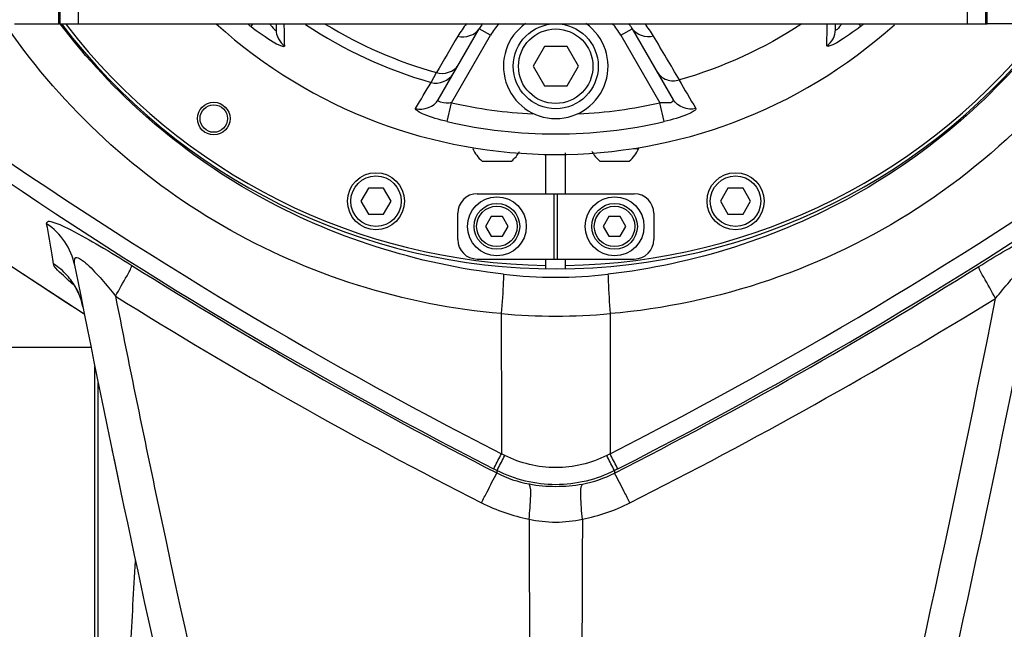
# Model space of a CAD drawing. Header units: millimetres. Extents: x 0 to 11890, y 0 to 8410.
# Tile 23 of 130: x 3339 to 3490, y 5854 to 5947. Entities that reach past the tile are written whole.
import ezdxf

# ---------------------------------------------------------------- set-up
doc = ezdxf.new("R2010")
doc.units = ezdxf.units.MM
doc.header["$LTSCALE"] = 653.95
doc.layers.get('0').update_dxf_attribs({"linetype": 'CONTINUOUS'})
for name, color, linetype in [('304102000019DXF_CONTINUOUS_LINE', 7, 'CONTINUOUS'), ('304102000094DXF_CONTINUOUS_LINE', 7, 'CONTINUOUS'), ('304102000129DXF_CONTINUOUS_LINE', 7, 'CONTINUOUS'), ('304104000095DXF_CONTINUOUS_LINE', 7, 'CONTINUOUS'), ('304105000067DXF_CONTINUOUS_LINE', 7, 'CONTINUOUS'), ('304106000105DXF_CONTINUOUS_LINE', 7, 'CONTINUOUS'), ('304301000008DXF_CONTINUOUS_LINE', 7, 'CONTINUOUS'), ('501023000020DXF_CONTINUOUS_LINE', 7, 'CONTINUOUS'), ('501023000067DXF_CONTINUOUS_LINE', 7, 'CONTINUOUS'), ('501023000104DXF_CONTINUOUS_LINE', 7, 'CONTINUOUS'), ('501024000002DXF_CONTINUOUS_LINE', 7, 'CONTINUOUS'), ('504001000007DXF_CONTINUOUS_LINE', 7, 'CONTINUOUS'), ('504001000008DXF_CONTINUOUS_LINE', 7, 'CONTINUOUS'), ('JISHUZILIAO_DXF_DIMENSION', 7, 'CONTINUOUS')]:
    doc.layers.add(name, color=color, linetype=linetype)
doc.styles.get("Standard").update_dxf_attribs({"font": 'txt', "width": 0.7})
doc.dimstyles.new('DIMSTYLE_1', dxfattribs={"dimtxt": 85, "dimasz": 60, "dimexe": 1, "dimexo": 0, "dimgap": 2.125, "dimtad": 1, "dimdsep": 46, "dimtxsty": 'Standard', "dimblk": '_FILLED', "dimblk1": '_FILLED', "dimblk2": '_FILLED', "dimcen": 0.09, "dimclrt": 5, "dimazin": 2, "dimtp": 0.5, "dimtm": 0.5, "dimtfac": 1, "dimtofl": 0, "dimtmove": 0, "dimatfit": 3, "dimldrblk": '_FILLED', "dimfxl": 1, "dimtolj": 1, "dimarcsym": 0})

# ---------------------------------------------------------------- blocks, each defined once
blk = doc.blocks.new('_FILLED')
at = {"color": 0, "linetype": 'ByBlock'}
blk.add_solid([(0, 0), (-1, 0.1667), (-1, -0.1667)], dxfattribs=at)
blk = doc.blocks.new('*D3')
at = {"layer": 'JISHUZILIAO_DXF_DIMENSION', "color": 2, "linetype": 'Continuous', "transparency": 16777216}
for p, q in [((3179.26, 5612.38), (3179.26, 6179.47)), ((3179.26, 6169.47), (3300.26, 6169.47)), ((3421.26, 6169.47), (3300.26, 6169.47))]:
    blk.add_line(p, q, dxfattribs=at)
at = {"layer": 'JISHUZILIAO_DXF_DIMENSION', "color": 2, "linetype": 'Continuous', "transparency": 16777216, "xscale": 60, "yscale": 60, "zscale": 60, "rotation": 180}
blk.add_blockref('_FILLED', (3179.26, 6169.47), dxfattribs=at)
at = {"layer": 'JISHUZILIAO_DXF_DIMENSION', "color": 2, "linetype": 'Continuous', "transparency": 16777216, "xscale": 60, "yscale": 60, "zscale": 60}
blk.add_blockref('_FILLED', (3421.26, 6169.47), dxfattribs=at)

msp = doc.modelspace()

# ---------------------------------------------------------------- linework, layer by layer
at = {"layer": '304102000019DXF_CONTINUOUS_LINE', "color": 7, "linetype": 'Continuous'}
for p, q in [((3337.048, 5910.344), (3348.951, 5902.525)), ((3348.951, 5902.525), (3349.15, 5902.4)), ((3351.262, 5703.3), (3351.262, 5891.905)), ((3353.363, 5881.688), (3353.742, 5879.871)), ((3353.742, 5879.871), (3354.317, 5877.125)), ((3354.317, 5877.125), (3354.909, 5874.31))]:
    msp.add_line(p, q, dxfattribs=at)
at = {"layer": '304102000019DXF_CONTINUOUS_LINE', "color": 9, "linetype": 'Continuous'}
for p, q in [((3348.519, 5902.814), (3349.147, 5902.41)), ((3348.523, 5902.821), (3349.147, 5902.411)), ((3413.467, 5880.745), (3412.949, 5881.005)), ((3429.575, 5880.999), (3429.058, 5880.74)), ((3412.274, 5878.435), (3411.764, 5878.696)), ((3412.274, 5878.435), (3411.764, 5878.696)), ((3430.759, 5878.691), (3430.249, 5878.431)), ((3430.759, 5878.691), (3430.249, 5878.431)), ((3412.274, 5878.435), (3412.272, 5878.069)), ((3412.273, 5878.436), (3412.273, 5878.069)), ((3430.249, 5878.431), (3430.254, 5878.057)), ((3430.252, 5878.432), (3430.252, 5878.056))]:
    msp.add_line(p, q, dxfattribs=at)
at = {"layer": '304102000019DXF_CONTINUOUS_LINE', "color": 7, "linetype": 'Continuous'}
msp.add_lwpolyline([(3347.253, 5907.295), (3347.116, 5907.432), (3347.154, 5907.385), (3347.54, 5906.869), (3348.138, 5905.832), (3348.713, 5904.358), (3348.937, 5903.456)], dxfattribs=at)
at = {"layer": '304102000019DXF_CONTINUOUS_LINE', "color": 9, "linetype": 'Continuous'}
for centre, radius, start, end in [((3731.835, 6504.672), 700.463, 234.816402, 242.918971), ((3110.949, 6504.843), 700.503, 297.055537, 305.154543), ((3731.163, 6503.6), 701.798, 234.821065, 242.927655), ((3111.556, 6503.779), 701.873, 297.051193, 305.153998), ((3745.226, 6518.606), 732.514, 235.124014, 237.209423), ((3338.754, 5901.332), 10.427, 41.89696, 57.00366), ((3743.568, 6525.891), 727.62, 237.85248, 242.914792), ((3102.272, 6521.179), 721.927, 297.020848, 302.105272), ((3338.837, 5901.42), 10.307, 28.71456, 41.8447), ((3338.921, 5901.471), 10.209, 26.55673, 28.68918), ((3338.927, 5901.474), 10.203, 25.73408, 26.55592), ((3338.858, 5901.443), 10.278, 11.28455, 25.72225), ((3738.465, 6520.485), 725.627, 237.996835, 243.07636), ((3076.561, 6575.676), 787.297, 296.888335, 301.553221), ((3421.265, 5995.782), 93.702, 264.89941, 269.99828), ((3421.259, 5995.782), 93.703, 270.00172, 275.10058), ((3422.232, 5897.811), 27.254, 243.09272, 259.32224), ((3420.319, 5897.788), 27.231, 280.62916, 296.8513)]:
    msp.add_arc(centre, radius, start, end, dxfattribs=at)
at = {"layer": '304102000019DXF_CONTINUOUS_LINE', "color": 7, "linetype": 'Continuous'}
for centre, radius, start, end in [((5800.996, 6390.7), 2500, 191.088946, 194.778484), ((1041.528, 6390.7), 2500, 344.181188, 348.89372), ((3421.304, 5978.515), 70.49, 263.4539, 269.96572), ((3421.22, 5978.515), 70.49, 270.03429, 276.5461)]:
    msp.add_arc(centre, radius, start, end, dxfattribs=at)
at = {"layer": '304102000019DXF_CONTINUOUS_LINE', "color": 9, "linetype": 'Continuous'}
for points, knots in [([(3510.443, 5954.793), (3502.41, 5940.323), (3478.854, 5914.958), (3446.071, 5903.858), (3429.59, 5902.45)], [0, 0, 0, 0, 0.5001454, 1, 1, 1, 1]), ([(3412.934, 5902.45), (3398.097, 5903.718), (3368.608, 5912.921), (3345.941, 5933.912), (3337.453, 5946.158)], [0, 0, 0, 0, 0.4998578, 1, 1, 1, 1]), ([(3343.386, 5916.197), (3343.363, 5916.311), (3343.566, 5916.696), (3344.439, 5916.4), (3345.56, 5916.041), (3348.065, 5914.792), (3351.704, 5912.741), (3354.777, 5910.85), (3356.401, 5909.83)], [0, 0, 0, 0, 0.0233192, 0.0671575, 0.1526604, 0.2789268, 0.6151268, 1, 1, 1, 1]), ([(3485.959, 5909.654), (3488.412, 5911.193), (3492.5, 5913.508), (3496.714, 5916.009), (3498.549, 5916.328)], [0, 0, 0, 0, 0.6085992, 1, 1, 1, 1]), ([(3344.433, 5910.078), (3344.374, 5910.538), (3344.079, 5912.586), (3343.692, 5914.62), (3343.386, 5916.197)], [0, 0, 0, 0, 0.2238933, 1, 1, 1, 1]), ([(3347.672, 5909.868), (3347.597, 5910.248), (3347.583, 5911.313), (3348.853, 5910.694), (3350.037, 5909.613), (3351.888, 5907.646), (3353.229, 5905.993), (3353.907, 5905.139)], [0, 0, 0, 0, 0.1197114, 0.1968687, 0.3338688, 0.6628626, 1, 1, 1, 1]), ([(3488.546, 5904.777), (3489.23, 5905.641), (3490.729, 5907.415), (3492.166, 5909.141), (3494.841, 5911.224), (3494.794, 5909.57), (3494.707, 5909.126)], [0, 0, 0, 0, 0.3379288, 0.666704, 0.8612475, 1, 1, 1, 1]), ([(3347.576, 5906.791), (3346.817, 5907.434), (3345.81, 5908.458), (3344.5, 5909.554), (3344.433, 5910.078)], [0, 0, 0, 0, 0.6534328, 1, 1, 1, 1]), ([(3353.907, 5905.139), (3354.516, 5906.168), (3355.319, 5907.72), (3356.295, 5909.263), (3356.401, 5909.83)], [0, 0, 0, 0, 0.674677, 1, 1, 1, 1]), ([(3488.546, 5904.777), (3487.928, 5905.845), (3487.079, 5907.463), (3486.115, 5909.067), (3485.959, 5909.654)], [0, 0, 0, 0, 0.6701942, 1, 1, 1, 1]), ([(3413.268, 5908.485), (3413.266, 5908.107), (3413.208, 5906.093), (3413.066, 5904.082), (3412.934, 5902.45)], [0, 0, 0, 0, 0.1875144, 1, 1, 1, 1]), ([(3429.256, 5908.485), (3429.259, 5908.107), (3429.317, 5906.093), (3429.458, 5904.082), (3429.59, 5902.45)], [0, 0, 0, 0, 0.1875143, 1, 1, 1, 1]), ([(3353.907, 5905.139), (3356.392, 5892.605), (3366.222, 5844.932), (3377.441, 5797.547), (3386.458, 5762.801)], [0, 0, 0, 0, 0.2625165, 1, 1, 1, 1]), ([(3456.067, 5762.801), (3458.947, 5773.9), (3470.821, 5820.978), (3481.329, 5868.402), (3488.546, 5904.777)], [0, 0, 0, 0, 0.2361918, 1, 1, 1, 1]), ([(3411.764, 5878.696), (3411.809, 5878.782), (3412.205, 5879.551), (3412.6, 5880.321), (3412.949, 5881.005)], [0, 0, 0, 0, 0.1124328, 1, 1, 1, 1]), ([(3412.274, 5878.435), (3412.322, 5878.521), (3412.721, 5879.29), (3413.117, 5880.06), (3413.467, 5880.745)], [0, 0, 0, 0, 0.1124768, 1, 1, 1, 1]), ([(3429.058, 5880.74), (3426.671, 5879.544), (3421.262, 5878.255), (3415.854, 5879.548), (3413.467, 5880.745)], [0, 0, 0, 0, 0.4999591, 1, 1, 1, 1]), ([(3430.249, 5878.431), (3430.202, 5878.517), (3429.804, 5879.286), (3429.407, 5880.056), (3429.058, 5880.74)], [0, 0, 0, 0, 0.1129397, 1, 1, 1, 1]), ([(3430.759, 5878.691), (3430.713, 5878.777), (3430.318, 5879.547), (3429.924, 5880.316), (3429.575, 5880.999)], [0, 0, 0, 0, 0.1129222, 1, 1, 1, 1]), ([(3409.899, 5873.508), (3410.19, 5874.073), (3410.98, 5875.594), (3411.747, 5877.128), (3412.272, 5878.069)], [0, 0, 0, 0, 0.3710776, 1, 1, 1, 1]), ([(3430.249, 5878.431), (3427.503, 5877.036), (3421.261, 5875.521), (3415.021, 5877.039), (3412.274, 5878.435)], [0, 0, 0, 0, 0.4999594, 1, 1, 1, 1]), ([(3432.618, 5873.494), (3432.329, 5874.058), (3431.541, 5875.58), (3430.774, 5877.112), (3430.254, 5878.057)], [0, 0, 0, 0, 0.3706038, 1, 1, 1, 1]), ([(3417.183, 5871.029), (3417.32, 5872.198), (3417.396, 5873.928), (3417.497, 5875.856), (3417.186, 5876.39)], [0, 0, 0, 0, 0.6558849, 1, 1, 1, 1]), ([(3425.342, 5871.025), (3425.206, 5872.194), (3425.131, 5873.924), (3425.033, 5875.851), (3425.345, 5876.385)], [0, 0, 0, 0, 0.655564, 1, 1, 1, 1]), ([(3417.183, 5871.029), (3417.206, 5864.743), (3417.298, 5840.331), (3417.408, 5815.92), (3417.5, 5797.794)], [0, 0, 0, 0, 0.2575018, 1, 1, 1, 1]), ([(3425.342, 5871.025), (3425.319, 5864.739), (3425.226, 5840.329), (3425.117, 5815.919), (3425.025, 5797.794)], [0, 0, 0, 0, 0.2575013, 1, 1, 1, 1]), ([(3355.963, 5846.305), (3356.048, 5847.917), (3356.375, 5854.02), (3356.718, 5860.122), (3356.981, 5864.612)], [0, 0, 0, 0, 0.2640479, 1, 1, 1, 1])]:
    msp.add_open_spline(points, degree=3, knots=knots, dxfattribs=at)
at = {"layer": '304102000019DXF_CONTINUOUS_LINE', "color": 7, "linetype": 'Continuous'}
for points, knots in [([(3413.268, 5908.485), (3400.096, 5909.99), (3374.059, 5918.219), (3353.431, 5936.219), (3345.442, 5946.792)], [0, 0, 0, 0, 0.5001074, 1, 1, 1, 1]), ([(3496.739, 5946.341), (3488.745, 5935.888), (3468.192, 5918.113), (3442.336, 5909.979), (3429.256, 5908.485)], [0, 0, 0, 0, 0.499895, 1, 1, 1, 1])]:
    msp.add_open_spline(points, degree=3, knots=knots, dxfattribs=at)
at = {"layer": '304102000019DXF_CONTINUOUS_LINE', "color": 9, "linetype": 'Continuous'}
for points in [[(3347.672, 5909.868), (3347.182, 5912.368), (3345.522, 5914.808), (3343.386, 5916.197)], [(3412.934, 5902.45), (3412.939, 5895.302), (3412.944, 5888.153), (3412.949, 5881.005)], [(3429.59, 5902.45), (3429.585, 5895.3), (3429.581, 5888.15), (3429.575, 5880.999)], [(3412.272, 5878.069), (3413.809, 5877.274), (3415.482, 5876.698), (3417.186, 5876.39)], [(3425.345, 5876.385), (3427.046, 5876.692), (3428.718, 5877.264), (3430.254, 5878.057)], [(3417.186, 5876.39), (3419.862, 5875.905), (3422.668, 5875.904), (3425.345, 5876.385)], [(3417.183, 5871.029), (3419.83, 5870.405), (3422.694, 5870.404), (3425.342, 5871.025)]]:
    msp.add_open_spline(points, degree=3, dxfattribs=at)
at = {"layer": '304102000094DXF_CONTINUOUS_LINE', "color": 7, "linetype": 'Continuous'}
for p, q in [((3348.262, 5946.81), (3348.262, 6061.789)), ((3484.262, 5946.81), (3484.262, 6061.789)), ((3348.262, 5946.81), (3484.262, 5946.81)), ((3378.471, 5946.81), (3378.471, 5945.89)), ((3464.054, 5945.89), (3464.054, 5946.81)), ((3403.296, 5935.181), (3409.571, 5946.049)), ((3432.953, 5946.05), (3439.228, 5935.181))]:
    msp.add_line(p, q, dxfattribs=at)
at = {"layer": '304102000094DXF_CONTINUOUS_LINE', "color": 9, "linetype": 'Continuous'}
for p, q in [((3374.928, 5946.81), (3374.606, 5946.411)), ((3467.918, 5946.411), (3467.597, 5946.81)), ((3405.339, 5934.72), (3411.303, 5945.05)), ((3411.303, 5945.05), (3409.571, 5946.05)), ((3431.221, 5945.05), (3432.954, 5946.05)), ((3431.221, 5945.05), (3437.185, 5934.72)), ((3402.183, 5937.818), (3403.003, 5939.331)), ((3404.676, 5931.824), (3405.339, 5934.72)), ((3437.848, 5931.824), (3437.185, 5934.72))]:
    msp.add_line(p, q, dxfattribs=at)
at = {"layer": '304102000094DXF_CONTINUOUS_LINE', "color": 7, "linetype": 'Continuous'}
for centre, radius, start, end in [((3421.262, 6004.3), 77.5, 227.93098, 311.93987), ((3421.262, 5939.3), 13.5, 145.96644, 150), ((3421.262, 5939.3), 13.5, 30, 34.03343)]:
    msp.add_arc(centre, radius, start, end, dxfattribs=at)
at = {"layer": '304102000094DXF_CONTINUOUS_LINE', "color": 9, "linetype": 'Continuous'}
for centre, radius, start, end in [((3421.262, 6004.3), 74.349, 230.68217, 231.13247), ((3421.262, 6004.3), 69.165, 236.37985, 253.98767), ((3421.262, 6004.3), 67.486, 238.50425, 254.30242), ((3420.017, 5936.77), 15.944, 140.94041, 149.28869), ((3421.262, 5939.3), 11.5, 139.02903, 150), ((3421.262, 5939.3), 11.5, 30, 40.97146), ((3422.515, 5936.775), 15.935, 30.70975, 39.03986), ((3421.262, 6004.3), 74.349, 308.86753, 309.31783), ((5998.195, 4406.284), 3014.175, 149.305242, 149.428562), ((776.361, 4366.006), 3093.182, 30.549286, 30.693649), ((3421.262, 6004.3), 71.379, 257.10988, 267.1807), ((3421.262, 6004.3), 71.379, 272.81931, 282.89012), ((3421.262, 6004.3), 74.349, 257.10992, 282.89008)]:
    msp.add_arc(centre, radius, start, end, dxfattribs=at)
for points, knots in [([(3377.538, 5946.806), (3377.631, 5946.659), (3377.776, 5946.4), (3378.471, 5945.622), (3378.471, 5945.89)], [0, 0, 0, 0, 0.3923817, 1, 1, 1, 1]), ([(3464.986, 5946.806), (3464.893, 5946.659), (3464.749, 5946.398), (3464.054, 5945.622), (3464.054, 5945.89)], [0, 0, 0, 0, 0.3943427, 1, 1, 1, 1]), ([(3374.606, 5946.411), (3375.686, 5945.541), (3377.504, 5944.39), (3378.752, 5943.536), (3379.801, 5943.272), (3379.798, 5943.434)], [0, 0, 0, 0, 0.6838253, 0.9197305, 1, 1, 1, 1]), ([(3467.918, 5946.411), (3466.838, 5945.541), (3465.02, 5944.39), (3463.772, 5943.535), (3462.723, 5943.272), (3462.726, 5943.434)], [0, 0, 0, 0, 0.6839611, 0.9198755, 1, 1, 1, 1]), ([(3405.339, 5934.72), (3405.069, 5934.684), (3404.524, 5934.606), (3403.074, 5934.797), (3403.296, 5935.181)], [0, 0, 0, 0, 0.3799593, 1, 1, 1, 1]), ([(3439.228, 5935.181), (3439.27, 5935.11), (3439.117, 5934.691), (3438.219, 5934.71), (3437.589, 5934.666), (3437.185, 5934.72)], [0, 0, 0, 0, 0.1090835, 0.4647368, 1, 1, 1, 1]), ([(3404.676, 5931.824), (3403.473, 5932.099), (3401.753, 5932.645), (3400.405, 5933.244), (3399.757, 5933.709), (3399.834, 5933.839)], [0, 0, 0, 0, 0.6945723, 0.9146689, 1, 1, 1, 1]), ([(3442.691, 5933.839), (3442.768, 5933.708), (3442.119, 5933.244), (3440.772, 5932.645), (3439.052, 5932.099), (3437.848, 5931.824)], [0, 0, 0, 0, 0.0853311, 0.305427, 1, 1, 1, 1])]:
    msp.add_open_spline(points, degree=3, knots=knots, dxfattribs=at)
for points in [[(3379.798, 5943.434), (3379.776, 5944.559), (3379.754, 5945.684), (3379.731, 5946.808)], [(3462.726, 5943.434), (3462.748, 5944.559), (3462.77, 5945.683), (3462.793, 5946.807)], [(3378.471, 5945.89), (3378.471, 5944.959), (3379.022, 5943.948), (3379.798, 5943.434)], [(3406.309, 5944.913), (3407.41, 5944.575), (3408.995, 5945.052), (3409.571, 5946.05)], [(3436.216, 5944.913), (3435.115, 5944.575), (3433.529, 5945.052), (3432.954, 5946.05)], [(3462.726, 5943.434), (3463.502, 5943.948), (3464.054, 5944.959), (3464.054, 5945.89)], [(3403.003, 5939.331), (3404.116, 5938.963), (3405.751, 5939.433), (3406.337, 5940.448)], [(3402.183, 5937.818), (3403.36, 5937.474), (3404.988, 5938.112), (3405.601, 5939.174)], [(3399.834, 5933.839), (3400.616, 5935.166), (3401.399, 5936.492), (3402.183, 5937.818)], [(3440.122, 5938.188), (3440.979, 5936.739), (3441.835, 5935.289), (3442.691, 5933.839)], [(3399.834, 5933.839), (3401.016, 5933.474), (3402.677, 5934.109), (3403.296, 5935.181)], [(3442.691, 5933.839), (3441.508, 5933.474), (3439.847, 5934.109), (3439.228, 5935.181)]]:
    msp.add_open_spline(points, degree=3, dxfattribs=at)
at = {"layer": '304102000094DXF_CONTINUOUS_LINE', "color": 7, "linetype": 'Continuous'}
msp.add_open_spline([(3458.894, 5946.765), (3453.155, 5943.011), (3446.781, 5940.085), (3440.185, 5938.206)], degree=3, dxfattribs=at)
msp.add_open_spline([(3436.741, 5939.489), (3437.062, 5938.934), (3438.148, 5938.004), (3439.552, 5938.026), (3440.185, 5938.206)], degree=3, knots=[0, 0, 0, 0, 0.4934635, 1, 1, 1, 1], dxfattribs=at)
at = {"layer": '304102000129DXF_CONTINUOUS_LINE', "color": 7, "linetype": 'Continuous'}
for p, q in [((3345.462, 5946.81), (3345.462, 6061.789)), ((3487.062, 5946.81), (3487.062, 6061.789)), ((3338.462, 5946.81), (3345.462, 5946.81)), ((3494.062, 5946.81), (3487.062, 5946.81))]:
    msp.add_line(p, q, dxfattribs=at)
at = {"layer": '304104000095DXF_CONTINUOUS_LINE', "color": 7, "linetype": 'Continuous'}
for p, q in [((3419.762, 5920.8), (3419.762, 5926.853)), ((3422.762, 5920.8), (3422.762, 5927.047)), ((3419.762, 5909.311), (3419.762, 5910.8)), ((3422.762, 5909.311), (3422.762, 5910.8))]:
    msp.add_line(p, q, dxfattribs=at)
for radius in [2.5, 2.1]:
    msp.add_circle((3368.949, 5932.297), radius, dxfattribs=at)
for radius, start, end in [(95, 217.24605, 322.91394), (94.5, 217.56657, 269.0905), (94.5, 270.9095, 322.58716)]:
    msp.add_arc((3421.262, 6004.3), radius, start, end, dxfattribs=at)
at = {"layer": '304105000067DXF_CONTINUOUS_LINE', "color": 7, "linetype": 'Continuous'}
for p, q in [((3409.262, 5920.8), (3433.262, 5920.8)), ((3421.012, 5910.8), (3421.012, 5920.8)), ((3421.512, 5910.8), (3421.512, 5920.8)), ((3406.262, 5913.8), (3406.262, 5917.8)), ((3436.262, 5917.8), (3436.262, 5913.8)), ((3409.262, 5910.8), (3433.262, 5910.8))]:
    msp.add_line(p, q, dxfattribs=at)
for centre, start, end in [((3409.262, 5917.8), 90, 180), ((3433.262, 5917.8), 0, 90), ((3409.262, 5913.8), 180, 270), ((3433.262, 5913.8), 270, 360)]:
    msp.add_arc(centre, 3, start, end, dxfattribs=at)
at = {"layer": '304106000105DXF_CONTINUOUS_LINE', "color": 7, "linetype": 'Continuous'}
for p, q in [((3345.262, 5946.81), (3345.262, 6061.789)), ((3348.262, 5946.81), (3348.262, 6061.789)), ((3484.262, 5946.81), (3484.262, 6061.789)), ((3487.262, 5946.81), (3487.262, 6061.789)), ((3345.262, 5946.81), (3348.262, 5946.81)), ((3484.262, 5946.81), (3487.262, 5946.81))]:
    msp.add_line(p, q, dxfattribs=at)
at = {"layer": '304301000008DXF_CONTINUOUS_LINE', "color": 7, "linetype": 'Continuous'}
for p, q in [((3327.762, 5897.3), (3350.175, 5897.3)), ((3350.762, 5800.488), (3350.762, 5894.378))]:
    msp.add_line(p, q, dxfattribs=at)
at = {"layer": '501023000020DXF_CONTINUOUS_LINE', "color": 7, "linetype": 'Continuous'}
for p, q in [((3411.396, 5917.3), (3410.53, 5915.8)), ((3413.128, 5917.3), (3411.396, 5917.3)), ((3413.994, 5915.8), (3413.128, 5917.3)), ((3429.396, 5917.3), (3428.53, 5915.8)), ((3431.128, 5917.3), (3429.396, 5917.3)), ((3431.994, 5915.8), (3431.128, 5917.3)), ((3410.53, 5915.8), (3411.396, 5914.3)), ((3413.128, 5914.3), (3413.994, 5915.8)), ((3428.53, 5915.8), (3429.396, 5914.3)), ((3431.128, 5914.3), (3431.994, 5915.8)), ((3411.396, 5914.3), (3413.128, 5914.3)), ((3429.396, 5914.3), (3431.128, 5914.3))]:
    msp.add_line(p, q, dxfattribs=at)
for centre in [(3412.262, 5915.8), (3430.262, 5915.8)]:
    msp.add_circle(centre, 3.5, dxfattribs=at)
at = {"layer": '501023000020DXF_CONTINUOUS_LINE', "color": 9, "linetype": 'Continuous'}
for centre in [(3412.262, 5915.8), (3430.262, 5915.8)]:
    msp.add_circle(centre, 3.1, dxfattribs=at)
at = {"layer": '501023000067DXF_CONTINUOUS_LINE', "color": 7, "linetype": 'Continuous'}
for p, q in [((3392.605, 5921.655), (3391.45, 5919.655)), ((3394.914, 5921.655), (3392.605, 5921.655)), ((3396.069, 5919.655), (3394.914, 5921.655)), ((3447.61, 5921.655), (3446.455, 5919.655)), ((3449.919, 5921.655), (3447.61, 5921.655)), ((3451.074, 5919.655), (3449.919, 5921.655)), ((3391.45, 5919.655), (3392.605, 5917.655)), ((3394.914, 5917.655), (3396.069, 5919.655)), ((3446.455, 5919.655), (3447.61, 5917.655)), ((3449.919, 5917.655), (3451.074, 5919.655)), ((3392.605, 5917.655), (3394.914, 5917.655)), ((3447.61, 5917.655), (3449.919, 5917.655))]:
    msp.add_line(p, q, dxfattribs=at)
for centre in [(3393.76, 5919.655), (3448.765, 5919.655)]:
    msp.add_circle(centre, 4.36, dxfattribs=at)
at = {"layer": '501023000067DXF_CONTINUOUS_LINE', "color": 9, "linetype": 'Continuous'}
for centre in [(3393.76, 5919.655), (3448.765, 5919.655)]:
    msp.add_circle(centre, 3.86, dxfattribs=at)
at = {"layer": '501023000104DXF_CONTINUOUS_LINE', "color": 7, "linetype": 'Continuous'}
for p, q in [((3419.53, 5943.3), (3417.798, 5940.3)), ((3422.994, 5943.3), (3419.53, 5943.3)), ((3424.726, 5940.3), (3422.994, 5943.3)), ((3417.798, 5940.3), (3419.53, 5937.3)), ((3422.994, 5937.3), (3424.726, 5940.3)), ((3419.53, 5937.3), (3422.994, 5937.3))]:
    msp.add_line(p, q, dxfattribs=at)
msp.add_circle((3421.262, 5940.3), 6.5, dxfattribs=at)
at = {"layer": '501023000104DXF_CONTINUOUS_LINE', "color": 9, "linetype": 'Continuous'}
msp.add_circle((3421.262, 5940.3), 5.7, dxfattribs=at)
at = {"layer": '501024000002DXF_CONTINUOUS_LINE', "color": 9, "linetype": 'Continuous'}
msp.add_line((3433.18, 5927.721), (3433.954, 5927.721), dxfattribs=at)
at = {"layer": '501024000002DXF_CONTINUOUS_LINE', "color": 7, "linetype": 'Continuous'}
for p, q in [((3410.012, 5925.8), (3414.512, 5925.8)), ((3428.012, 5925.8), (3432.512, 5925.8))]:
    msp.add_line(p, q, dxfattribs=at)
for centre, start, end in [((3413.174, 5929.673), 202.97426, 230.77828), ((3411.351, 5929.673), 309.22172, 330.85755), ((3431.174, 5929.673), 208.25832, 230.77828), ((3429.351, 5929.673), 309.22172, 337.02574)]:
    msp.add_arc(centre, 5, start, end, dxfattribs=at)
at = {"layer": '504001000007DXF_CONTINUOUS_LINE', "color": 7, "linetype": 'Continuous'}
for centre in [(3412.262, 5915.8), (3430.262, 5915.8)]:
    msp.add_circle(centre, 4.5, dxfattribs=at)
at = {"layer": '504001000008DXF_CONTINUOUS_LINE', "color": 7, "linetype": 'Continuous'}
msp.add_arc((3421.262, 5940.3), 8, 125.34983, 54.65017, dxfattribs=at)

# ---------------------------------------------------------------- dimensions: what is measured, and where the dimension line sits
at = {"layer": 'JISHUZILIAO_DXF_DIMENSION', "color": 2, "linetype": 'Continuous'}
dim = msp.add_linear_dim(base=(3179.262, 6169.472), p1=(3421.262, 6295.438), p2=(3179.262, 5612.381), angle=180, dimstyle='DIMSTYLE_1', dxfattribs=at)
dim.commit()
dim.dimension.update_dxf_attribs({"geometry": '*D3', "text_midpoint": (3211.012, 6169.472), "dimtype": 160})

doc.saveas('drawing.dxf')
